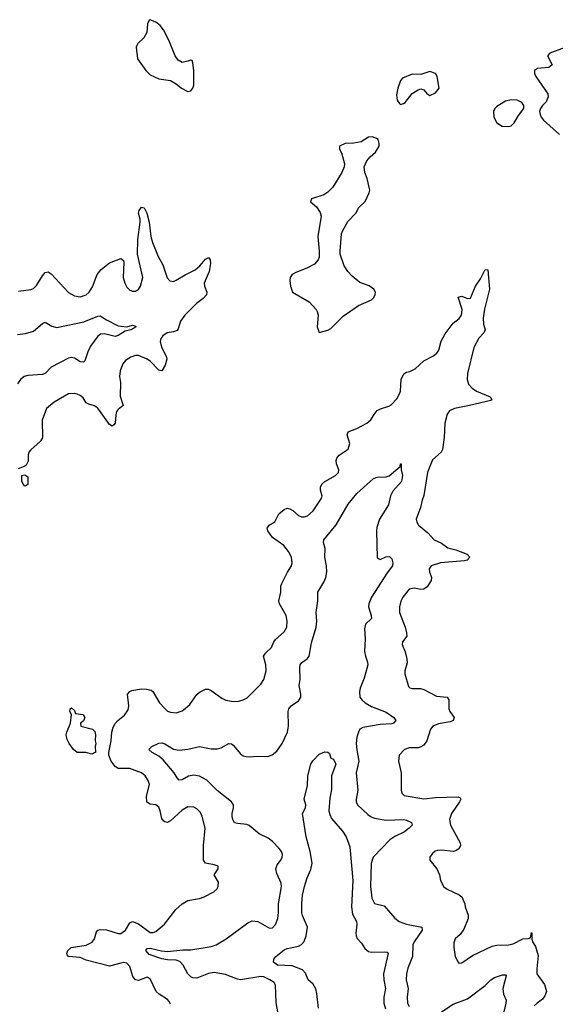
# Model space of a CAD drawing. Header units: inches. Extents: x 2057696 to 2160536, y 827480 to 1016834.
# Tile 93 of 256: x 2110014 to 2113693, y 870701 to 877459. Entities that reach past the tile are written whole.
import ezdxf

# ---------------------------------------------------------------- set-up
doc = ezdxf.new("R2010")
doc.units = ezdxf.units.IN
doc.header["$MEASUREMENT"] = 0
doc.layers.add('C1817', color=7, linetype='Continuous')

msp = doc.modelspace()

# ---------------------------------------------------------------- linework, layer by layer
at = {"layer": 'C1817', "color": 5}
for points, elevation in [([(2110910, 877459), (2110904, 877456), (2110891, 877430), (2110887.7, 877370), (2110866.2, 877333.8), (2110824.9, 877295.1), (2110818, 877282), (2110814.8, 877270), (2110822.8, 877190), (2110880.5, 877110), (2110910, 877080.5), (2110970, 877053), (2111050, 877040.7), (2111090, 877018.8), (2111124.7, 876990), (2111170, 876966.8), (2111190, 876971.3), (2111204, 876990), (2111209.3, 877010.7), (2111209.5, 877109.5), (2111204, 877164), (2111198, 877178), (2111190, 877182), (2111170, 877173.2), (2111130, 877166), (2111101.5, 877181.5), (2111081.2, 877210), (2111038.9, 877318.9), (2111001.2, 877390), (2110978.4, 877418.4), (2110950, 877441.2)], 420), ([(2112830, 877104), (2112770, 877082), (2112710, 877084), (2112643, 877057), (2112630, 877042), (2112610.6, 876990), (2112603, 876943), (2112607.5, 876907.5), (2112622.8, 876882.8), (2112630, 876878), (2112650, 876882.8), (2112662, 876890), (2112710, 876951.3), (2112750, 876978), (2112770, 876984.7), (2112790, 876978), (2112810, 876951.3), (2112830, 876938), (2112870, 876956), (2112896, 876990), (2112881.2, 877070), (2112870, 877088.7)], 420), ([(2113390, 876909.4), (2113350, 876899.5), (2113290, 876863.7), (2113276.3, 876850), (2113268, 876830), (2113270.6, 876790.6), (2113291.3, 876750), (2113327.5, 876727.5), (2113370, 876724.9), (2113390, 876730.8), (2113409.2, 876750), (2113438.9, 876801.1), (2113477.2, 876850), (2113477.2, 876870), (2113462.7, 876890), (2113430, 876907)], 420), ([(2112435.1, 876655.1), (2112410, 876652.7), (2112359.3, 876620.7), (2112310, 876612), (2112250, 876609.4), (2112211, 876590), (2112210.8, 876570), (2112224.4, 876544.4), (2112244.4, 876470), (2112243.1, 876450), (2112226.4, 876410), (2112163.8, 876310), (2112130, 876274.5), (2112102.6, 876257.4), (2112018, 876230), (2112011.3, 876210), (2112053.7, 876173.7), (2112076.7, 876136.7), (2112083.7, 876110), (2112061.6, 875970), (2112070.7, 875869.3), (2112070.8, 875830), (2112064, 875810), (2112039.3, 875780.7), (2111986.9, 875753.1), (2111910, 875724.2), (2111886, 875710), (2111872.7, 875690), (2111868.5, 875670), (2111873, 875630), (2111888.2, 875590), (2112002.3, 875522.3), (2112050.6, 875470), (2112057.3, 875457.3), (2112063.8, 875430), (2112057.3, 875350), (2112070, 875312), (2112130, 875327.7), (2112150, 875338.8), (2112235.5, 875424.5), (2112341.7, 875498.3), (2112430, 875536.3), (2112443.7, 875550), (2112454.5, 875570), (2112457, 875590), (2112445.2, 875610), (2112413.1, 875633.1), (2112350, 875655.1), (2112297.8, 875697.8), (2112267.3, 875730), (2112242.4, 875770), (2112216.2, 875850), (2112215.6, 875870), (2112225.1, 875990), (2112231.5, 876008.5), (2112267.2, 876072.8), (2112322.7, 876130), (2112342.7, 876170), (2112387.8, 876212.2), (2112414, 876270), (2112418.4, 876290), (2112399.5, 876370), (2112383.7, 876410), (2112379.3, 876450), (2112397.2, 876490), (2112421.2, 876518.8), (2112457.2, 876550), (2112484, 876590), (2112484, 876610), (2112476, 876636), (2112464.7, 876644.7)], 420), ([(2110050, 874257.2), (2110037.2, 874270), (2110029.3, 874290.7), (2110028.7, 874331.3), (2110050, 874334), (2110070, 874322), (2110070, 874269.2)], 380), ([(2110510, 872419), (2110469.2, 872429.2), (2110408.7, 872430), (2110384, 872450), (2110354, 872490), (2110339.3, 872519.3), (2110334.5, 872550), (2110337, 872570), (2110364, 872630), (2110369.1, 872689.1), (2110359, 872710), (2110362, 872730), (2110370, 872734.8), (2110390, 872718), (2110398, 872698), (2110450.4, 872690), (2110460.7, 872670), (2110453.7, 872646.3), (2110432, 872630), (2110434, 872610), (2110514, 872590), (2110530, 872574), (2110534, 872550), (2110532, 872510), (2110538, 872490), (2110532, 872470), (2110534, 872430), (2110530, 872428.7)], 380)]:
    msp.add_lwpolyline(points, close=True, dxfattribs=dict(at, elevation=elevation))
for points, elevation in [([(2113753.4, 877266.6), (2113654, 877230), (2113639.5, 877210), (2113671.9, 877148.1), (2113648.9, 877131.1), (2113570, 877123.6), (2113548.5, 877110), (2113550.5, 877090), (2113559.3, 877070), (2113640.7, 876950), (2113644, 876930), (2113630, 876895.3), (2113604.7, 876870), (2113591, 876849), (2113584.7, 876830), (2113587.5, 876807.5), (2113594.8, 876790), (2113610.8, 876770), (2113721.6, 876670)], 420), ([(2110005.2, 875594.8), (2110090, 875606.7), (2110110, 875614.6), (2110130, 875633.7), (2110170, 875700.3), (2110190, 875723.7), (2110210, 875728.7), (2110230, 875714), (2110350, 875586.4), (2110390, 875563.6), (2110430, 875557.4), (2110469.8, 875570.2), (2110491.2, 875590), (2110513.9, 875626.1), (2110546.2, 875710), (2110574.6, 875745.4), (2110630, 875790.4), (2110710, 875818.8), (2110727.1, 875807.1), (2110730, 875794), (2110724.9, 875690), (2110735.6, 875650), (2110750, 875623.8), (2110770, 875602.6), (2110790, 875594.6), (2110810, 875594.6), (2110830, 875606.3), (2110844.2, 875630), (2110859, 875690), (2110824.5, 875850), (2110826.3, 875950), (2110841.3, 876070), (2110841.2, 876090), (2110829.8, 876130), (2110835.8, 876150), (2110850, 876173), (2110870, 876167.7), (2110887, 876130), (2110902.9, 876070), (2110915.5, 875970), (2110927.3, 875930), (2110965.3, 875834.7), (2110996.9, 875776.9), (2111027.8, 875687.8), (2111046.5, 875666.5), (2111070, 875662.2), (2111090, 875670.2), (2111150, 875708.4), (2111218.6, 875741.4), (2111251.5, 875768.5), (2111290, 875815.5), (2111310, 875827.3), (2111323, 875810), (2111324.7, 875784.7), (2111316.5, 875730), (2111281.7, 875650), (2111283.7, 875630), (2111300.4, 875590), (2111297.6, 875570), (2111274.9, 875545.1), (2111228.4, 875511.6), (2111147.9, 875430), (2111119.2, 875390), (2111102.7, 875337.3), (2111094.8, 875325.2), (2111070, 875315.5), (2111028.2, 875310), (2110997, 875290), (2110984.2, 875270), (2110979.6, 875250), (2110987.9, 875212.1), (2111019.6, 875150), (2111024, 875130), (2111012.4, 875087.6), (2110990.3, 875049.7), (2110970, 875054.3), (2110913, 875113), (2110890, 875129), (2110830, 875153.7), (2110810, 875154), (2110776.7, 875143.3), (2110740.2, 875119.8), (2110722.5, 875097.5), (2110704.2, 875050), (2110699.6, 875010), (2110706.5, 874970), (2110703.9, 874876.1), (2110724.9, 874810), (2110690, 874784), (2110680.2, 874770), (2110674, 874746), (2110671, 874690), (2110662, 874678), (2110650, 874669.8), (2110630, 874680.9), (2110550, 874793.5), (2110528.9, 874808.9), (2110490, 874819.1), (2110470, 874829.6), (2110450, 874863), (2110430, 874879.3), (2110410, 874889.7), (2110390, 874893.7), (2110349.1, 874890.9), (2110250, 874832.8), (2110199.5, 874790), (2110169, 874711), (2110171.6, 874588.4), (2110156, 874564), (2110090, 874505.6), (2110078, 874490), (2110071.7, 874470), (2110071.6, 874428.4), (2110058, 874402), (2110050, 874394), (2110004, 874376)], 380), ([(2111050, 870700.9), (2111040, 870720), (2111030, 870733.5), (2110971.6, 870770), (2110952.6, 870790), (2110910, 870876.3), (2110890, 870888.4), (2110830, 870865.6), (2110809, 870869), (2110792.1, 870892.1), (2110770, 870960.9), (2110750, 870983), (2110730, 870987.1), (2110710, 870984.2), (2110630, 870963.4), (2110470, 871004.9), (2110430, 871021.2), (2110349.8, 871029.8), (2110340.8, 871040.8), (2110337.6, 871050), (2110344.7, 871070), (2110369, 871091), (2110470, 871106.7), (2110512.7, 871127.3), (2110528.4, 871150), (2110540.7, 871199.3), (2110550.9, 871209.1), (2110566.3, 871213.7), (2110610, 871212.2), (2110690, 871186.5), (2110710, 871187.2), (2110740.5, 871210), (2110770, 871260.5), (2110790, 871270.4), (2110830, 871254), (2110910, 871194), (2110930, 871192.8), (2110950, 871201.5), (2111008, 871250), (2111087.4, 871352.6), (2111130, 871391.7), (2111170, 871413.7), (2111250, 871426.4), (2111281.7, 871438.3), (2111346.6, 871473.4), (2111367.8, 871492.2), (2111377, 871510), (2111379.5, 871539.5), (2111349.2, 871590), (2111378, 871630), (2111378, 871650), (2111350, 871659.3), (2111290, 871669.6), (2111276.9, 871690), (2111276, 871790), (2111287.3, 871910), (2111268.5, 871990), (2111256.4, 872016.4), (2111230, 872043), (2111210, 872054), (2111170, 872055.4), (2111130, 872032.8), (2111050, 871960.5), (2111029.7, 871949.7), (2111010, 871953.3), (2111001, 871961), (2110990, 871976), (2110979.8, 872030), (2110970, 872055.1), (2110950, 872070.9), (2110910, 872073.7), (2110888.2, 872088.2), (2110886.3, 872130), (2110904.8, 872210), (2110897.6, 872237.6), (2110875.1, 872270), (2110850, 872290.9), (2110770, 872319.7), (2110690, 872320.4), (2110670, 872332.6), (2110642.7, 872370), (2110627.3, 872410), (2110626, 872430), (2110641.5, 872510), (2110646, 872570), (2110656.9, 872603.1), (2110671.1, 872628.9), (2110689.3, 872650), (2110734.1, 872685.9), (2110758.3, 872721.7), (2110763.1, 872750), (2110754.8, 872830), (2110771.3, 872848.7), (2110785, 872855), (2110850, 872865.8), (2110884.8, 872864.8), (2110916.7, 872856.7), (2110928.8, 872848.8), (2110973.8, 872770), (2111010, 872730.3), (2111030, 872714), (2111050, 872705.3), (2111090, 872701.7), (2111130, 872716), (2111150, 872730.3), (2111181.8, 872758.2), (2111230, 872828.5), (2111250, 872844.2), (2111290, 872863.7), (2111310, 872863.1), (2111330, 872854.4), (2111402.2, 872802.2), (2111430, 872788.8), (2111470, 872780.9), (2111510, 872780.3), (2111550, 872790.3), (2111575.6, 872804.4), (2111670, 872899.3), (2111691, 872930), (2111705.8, 872990), (2111704.1, 873030), (2111689.7, 873090.3), (2111702, 873110), (2111742.9, 873150), (2111759.7, 873190), (2111770, 873203.8), (2111830, 873258.4), (2111848.4, 873290), (2111851.9, 873330), (2111843.5, 873370), (2111799.2, 873450), (2111793.3, 873470), (2111807, 873530), (2111807.3, 873570), (2111813.5, 873590), (2111852.7, 873667.3), (2111881.6, 873710), (2111886.3, 873730), (2111880.4, 873770), (2111859.8, 873810), (2111828.3, 873850), (2111750, 873904.2), (2111719.3, 873950), (2111713.5, 873970), (2111728, 873990), (2111767.2, 874012.8), (2111793.3, 874066.7), (2111830, 874098.3), (2111850, 874105.3), (2111870, 874102), (2111890.9, 874090.9), (2111930, 874056), (2111950, 874046.5), (2111970, 874046.5), (2111990, 874053.1), (2112030, 874088.7), (2112084, 874170), (2112090.8, 874189.2), (2112080.3, 874230), (2112080.3, 874250), (2112088.9, 874270), (2112110.4, 874289.6), (2112182.9, 874330), (2112203.6, 874350), (2112206, 874370), (2112189.7, 874410), (2112187, 874433), (2112191.5, 874450), (2112207.6, 874470), (2112270, 874510.8), (2112280.5, 874550), (2112262.9, 874610), (2112269.4, 874630), (2112330, 874652), (2112399.3, 874690), (2112426.3, 874713.7), (2112447.6, 874750), (2112470, 874777.1), (2112491.1, 874788.9), (2112550, 874805.3), (2112564.6, 874815.4), (2112604.2, 874855.8), (2112625.1, 874894.9), (2112629.8, 874910.3), (2112634, 874990), (2112652, 875028), (2112670, 875039.6), (2112694.5, 875045.5), (2112730, 875063.7), (2112790, 875118.3), (2112851.8, 875150), (2112878.3, 875170), (2112891.7, 875190), (2112907.9, 875252.1), (2112936.1, 875303.9), (2112990, 875377), (2113032.3, 875407.7), (2113048.3, 875430), (2113053.5, 875470), (2113026.2, 875553.8), (2113050, 875560.3), (2113090, 875546.4), (2113110, 875547.3), (2113144.8, 875630), (2113179.6, 875680.4), (2113210, 875745.5), (2113230, 875742.8), (2113239.7, 875610), (2113207.1, 875472.9), (2113197.3, 875410), (2113199.8, 875370), (2113210.2, 875330), (2113202, 875310), (2113167.9, 875272.1), (2113132.7, 875210), (2113090.2, 875030), (2113086.3, 874990), (2113096.9, 874956.9), (2113120.4, 874930), (2113150.4, 874910), (2113244.9, 874870), (2113257.3, 874850), (2113250, 874844.5), (2113104, 874810), (2112999.1, 874790), (2112966.3, 874773.7), (2112950, 874751.5), (2112934.6, 874690), (2112928.5, 874591.5), (2112917.2, 874510), (2112907.9, 874490), (2112850, 874437.6), (2112821.8, 874370), (2112814.4, 874350), (2112790, 874194), (2112778, 874162), (2112767.6, 874110), (2112736.4, 874030), (2112740.5, 874010), (2112753, 873990), (2112816, 873936), (2112861.1, 873890), (2112910, 873865.2), (2112954.1, 873834.1), (2113010, 873819.8), (2113087.7, 873790), (2113105.3, 873770), (2113088.2, 873750), (2113070, 873744.1), (2112904, 873730), (2112841.1, 873710), (2112826.7, 873690), (2112827.9, 873670), (2112842.7, 873630), (2112840.9, 873610), (2112812.8, 873567.2), (2112790, 873549.7), (2112770, 873548.6), (2112722.7, 873557.2), (2112690, 873549.6), (2112644.8, 873495.2), (2112631.5, 873468.4), (2112621.7, 873430), (2112622.6, 873390), (2112660.8, 873290), (2112670.4, 873249.6), (2112671.8, 873228.2), (2112642.8, 873190), (2112640.7, 873170), (2112661.4, 873121.4), (2112673.3, 873073.3), (2112675.8, 873044.2), (2112659.5, 872990), (2112658.7, 872970), (2112683.4, 872883.4), (2112692.7, 872872.7), (2112708.6, 872868.6), (2112767.8, 872867.8), (2112790, 872861.7), (2112875.5, 872815.5), (2112950.2, 872810.2), (2112962, 872790), (2112961.1, 872730), (2112967.1, 872710), (2112998, 872670), (2112990.5, 872650), (2112970, 872640.4), (2112890, 872627.1), (2112852, 872610), (2112835.6, 872590), (2112810, 872509.3), (2112790, 872480.7), (2112770, 872467.3), (2112750, 872461.6), (2112690, 872462.4), (2112657.3, 872450), (2112620.4, 872410), (2112615.8, 872370), (2112632.9, 872290), (2112633.4, 872170), (2112638.4, 872150), (2112654.4, 872134.4), (2112790, 872111.5), (2112870, 872119.7), (2113024.4, 872124.4), (2113039.2, 872119.2), (2113043.8, 872110), (2113034.6, 872090), (2112979.1, 872010), (2112966.5, 871970), (2112972.4, 871930), (2113038.7, 871810), (2113040.4, 871790), (2113033, 871770), (2113010, 871753.6), (2112990.3, 871749.7), (2112910, 871759.3), (2112883.5, 871756.5), (2112868.4, 871751.6), (2112850, 871736.9), (2112830.4, 871710), (2112830.4, 871690), (2112878.4, 871630), (2112896.3, 871590), (2112904, 871550), (2112928.1, 871508.1), (2112950.4, 871490.4), (2113033.2, 871453.2), (2113050, 871438), (2113070.3, 871390.4), (2113073, 871370), (2113093.7, 871313.7), (2113094, 871290), (2113064.1, 871215.9), (2113038.8, 871181.2), (2113005.5, 871150), (2112996.4, 871123.6), (2112995.3, 871090), (2113005.7, 871030), (2113024.9, 870990), (2113030, 870984), (2113050, 870984.9), (2113123.8, 871036.2), (2113259.3, 871100.7), (2113290, 871106.5), (2113371.8, 871108.2), (2113404.1, 871115.9), (2113470, 871150.7), (2113508, 871152), (2113522, 871158), (2113530, 871194), (2113532, 871190), (2113531, 871150), (2113536, 871130), (2113556.9, 871096.9), (2113575.3, 871035.3), (2113565.5, 870945.5), (2113566.7, 870910), (2113617.8, 870837.8), (2113632.4, 870790), (2113621.2, 870758.8), (2113604.2, 870735.8), (2113567.3, 870710), (2113548.4, 870690)], 380), ([(2110000, 875297.9), (2110055.3, 875304.7), (2110110, 875320.9), (2110170, 875374), (2110190, 875383.1), (2110235.2, 875355.2), (2110270, 875346.5), (2110454.8, 875385.2), (2110550, 875425.2), (2110567.5, 875427.5), (2110610, 875399.7), (2110690, 875357.3), (2110750, 875351.8), (2110790, 875362), (2110810, 875356), (2110814.8, 875350), (2110778, 875330), (2110738.2, 875321.8), (2110690, 875290.9), (2110670, 875285.7), (2110596.7, 875303.3), (2110570, 875300.7), (2110552.1, 875287.9), (2110501.5, 875218.5), (2110481.3, 875178.7), (2110461.7, 875118.3), (2110452.2, 875107.8), (2110430, 875111.2), (2110390, 875135.8), (2110370, 875140.5), (2110350, 875135.8), (2110230, 875073.3), (2110189.2, 875030.8), (2110170, 875024.3), (2110070, 875017.7), (2110044.9, 875010), (2110020.7, 874990), (2110000, 874959.7)], 360), ([(2111794.3, 870610), (2111774.6, 870714.6), (2111772, 870832), (2111761.7, 870850), (2111732.8, 870870), (2111690, 870889), (2111670, 870893), (2111530, 870869.7), (2111510, 870873.5), (2111426.7, 870906.7), (2111350, 870919), (2111310, 870912.9), (2111230, 870880.3), (2111202.8, 870882.8), (2111188.7, 870888.7), (2111170, 870909.5), (2111137.1, 870970), (2111114.2, 870994.2), (2111090, 871003.2), (2111030, 871005.4), (2110990, 871012.2), (2110904, 871044), (2110879.8, 871070), (2110890, 871083.7), (2110910, 871086), (2110987.1, 871067.1), (2111030, 871062.5), (2111135.1, 871075), (2111190, 871075.6), (2111330, 871098.9), (2111362.9, 871110), (2111431.3, 871150), (2111580.3, 871259.7), (2111610, 871273.1), (2111650.2, 871270.2), (2111730, 871224.4), (2111750, 871226), (2111770, 871248), (2111786, 871290), (2111791.8, 871331.8), (2111790.8, 871390), (2111811.7, 871510), (2111810, 871532.7), (2111779.3, 871599.3), (2111773.3, 871630), (2111781.5, 871658.5), (2111807.3, 871690), (2111817.6, 871710), (2111818.4, 871730), (2111811.8, 871750), (2111796.2, 871770), (2111750, 871818.4), (2111721.1, 871841.1), (2111659.5, 871870), (2111590, 871927.8), (2111575.1, 871935), (2111510, 871941.3), (2111490, 871947.6), (2111477.7, 871970), (2111473.3, 871990), (2111473.1, 872010), (2111483.5, 872050), (2111482.3, 872070), (2111469.8, 872090), (2111369.5, 872169.5), (2111300.6, 872240.6), (2111250, 872266.1), (2111210, 872274.2), (2111172.9, 872267.1), (2111130, 872242), (2111110, 872239.7), (2111095.2, 872255.2), (2111075.5, 872290), (2110999.3, 872379.3), (2110970, 872404.1), (2110924.5, 872430), (2110900.9, 872450), (2110920.9, 872470), (2110970, 872494.3), (2110990, 872494.9), (2111010, 872489), (2111070, 872452.9), (2111110, 872444.7), (2111168.8, 872451.2), (2111250, 872471.5), (2111330, 872454.4), (2111370, 872453.4), (2111397.5, 872462.5), (2111450, 872492.2), (2111470, 872488.7), (2111480.2, 872480.2), (2111530, 872419.6), (2111550, 872406.9), (2111570, 872401.3), (2111590, 872398.5), (2111650, 872405.3), (2111717.8, 872402.2), (2111747.5, 872412.5), (2111780.7, 872439.3), (2111816.2, 872490), (2111852.8, 872570), (2111859.7, 872610), (2111858.3, 872710), (2111862, 872730), (2111879.5, 872750), (2111930, 872784.2), (2111944.2, 872810), (2111945, 872830), (2111934, 872890), (2111939.8, 872930), (2111937.6, 873010), (2111941.1, 873030), (2111951.9, 873048.1), (2111988.8, 873071.2), (2112002.6, 873090), (2112017.9, 873182.1), (2112051.4, 873290), (2112056, 873330), (2112050.7, 873390), (2112062.2, 873470), (2112061, 873530), (2112102.6, 873597.4), (2112115.9, 873630), (2112123.2, 873670), (2112121.8, 873710), (2112110.9, 873770), (2112113, 873830), (2112099.5, 873870), (2112102, 873890), (2112187.2, 873992.8), (2112270, 874134), (2112330, 874208), (2112444, 874310), (2112470, 874318), (2112530, 874321.3), (2112550.8, 874329.2), (2112626.6, 874393.4), (2112630, 874411.3), (2112634, 874410), (2112633.4, 874370), (2112642.4, 874330), (2112635.3, 874290), (2112576, 874224), (2112561.7, 874190), (2112546.7, 874130), (2112484.9, 874030), (2112467.1, 873972.9), (2112464.2, 873950), (2112470, 873766), (2112490, 873753), (2112527.6, 873772.4), (2112554.1, 873774.1), (2112570, 873758.8), (2112577.3, 873730), (2112574.9, 873710), (2112538.1, 873661.9), (2112430, 873495.1), (2112412.6, 873450), (2112410.7, 873430), (2112428.7, 873370), (2112429.2, 873350), (2112390.1, 873309.9), (2112382.9, 873277.1), (2112387.5, 873210), (2112382.6, 873122.6), (2112388.2, 873090), (2112403.7, 873050), (2112404.3, 873030), (2112379.4, 872940.6), (2112351.4, 872870), (2112348, 872848), (2112351.1, 872810), (2112364.2, 872790), (2112386, 872770), (2112430, 872744.3), (2112530, 872707.1), (2112583.6, 872670), (2112597, 872650), (2112580.4, 872630), (2112570, 872626.8), (2112490, 872622), (2112370, 872599.8), (2112351.1, 872588.9), (2112344.1, 872575.9), (2112330, 872534.5), (2112325.6, 872490), (2112328.6, 872448.6), (2112343.2, 872370), (2112325.4, 872290), (2112336.5, 872170), (2112324, 872110), (2112324.9, 872090), (2112334, 872070), (2112404.2, 872004.2), (2112427.3, 871987.3), (2112450, 871977.8), (2112530, 871964.3), (2112650, 871969.3), (2112670, 871966), (2112706, 871950), (2112708.5, 871930), (2112688.7, 871910), (2112656.2, 871883.8), (2112590, 871853.2), (2112555.5, 871830), (2112442.8, 871710), (2112427.4, 871667.4), (2112422.7, 871510), (2112433.4, 871430), (2112450, 871393), (2112517.2, 871377.2), (2112590, 871293), (2112620.7, 871270), (2112670.8, 871250), (2112775.5, 871230), (2112777.3, 871210), (2112722.6, 871130), (2112714.3, 871110), (2112711.2, 871030), (2112680.2, 870950), (2112671.5, 870910), (2112669.2, 870870), (2112682.6, 870810), (2112675, 870750), (2112676.9, 870710), (2112690, 870686)], 360), ([(2112066.5, 870673.5), (2112054.9, 870774.9), (2112046.9, 870806.9), (2112030, 870839.7), (2111996.3, 870870), (2111975.9, 870915.9), (2111956.9, 870936.9), (2111884.8, 870964.8), (2111785.2, 870970), (2111758, 870990), (2111759.5, 871010), (2111774, 871030), (2111830, 871074.6), (2111850, 871083.6), (2111930, 871099.7), (2111950, 871111.3), (2111968.6, 871131.4), (2111982.4, 871170), (2111989.8, 871230), (2111955.5, 871310), (2111950.8, 871330), (2111950.9, 871390.9), (2111956.5, 871450), (2111969.8, 871510), (2111988.7, 871570), (2112014.3, 871625.7), (2112022.1, 871670), (2112009.9, 871749.9), (2111982.2, 871850), (2111956.3, 872010), (2111976.9, 872050), (2111979.6, 872070), (2111967, 872110), (2111990, 872202), (2111994, 872270), (2112013.3, 872350), (2112027, 872373), (2112070, 872418), (2112110, 872433), (2112131.3, 872431.3), (2112142, 872422), (2112151, 872391), (2112170, 872382.8), (2112185.5, 872350), (2112156.5, 872270), (2112155.3, 872175.3), (2112143.5, 872116.5), (2112138.4, 872030), (2112143.4, 872003.4), (2112156, 871976), (2112231.8, 871890), (2112257.1, 871850), (2112281.4, 871781.4), (2112301.9, 871550), (2112293.3, 871370), (2112300.3, 871320.3), (2112326.2, 871270), (2112330.2, 871250), (2112322.3, 871190), (2112324.8, 871170), (2112332.6, 871152.6), (2112361.6, 871121.6), (2112385, 871085), (2112410, 871063.2), (2112430, 871058), (2112522.3, 871062.3), (2112538, 871058), (2112545.5, 871050), (2112513.7, 870910), (2112514.3, 870870), (2112526.2, 870810), (2112514.6, 870750), (2112514.8, 870710), (2112525.3, 870670)], 340), ([(2112911.4, 870648.6), (2112990, 870701.7), (2113090, 870738.9), (2113209.7, 870830), (2113250.8, 870869.2), (2113274.6, 870885.4), (2113330, 870903.2), (2113350, 870903), (2113355.8, 870895.8), (2113332.6, 870810), (2113337.1, 870770), (2113354.2, 870730), (2113353.2, 870710), (2113338, 870650)], 360)]:
    msp.add_lwpolyline(points, dxfattribs=dict(at, elevation=elevation))

doc.saveas('drawing.dxf')
